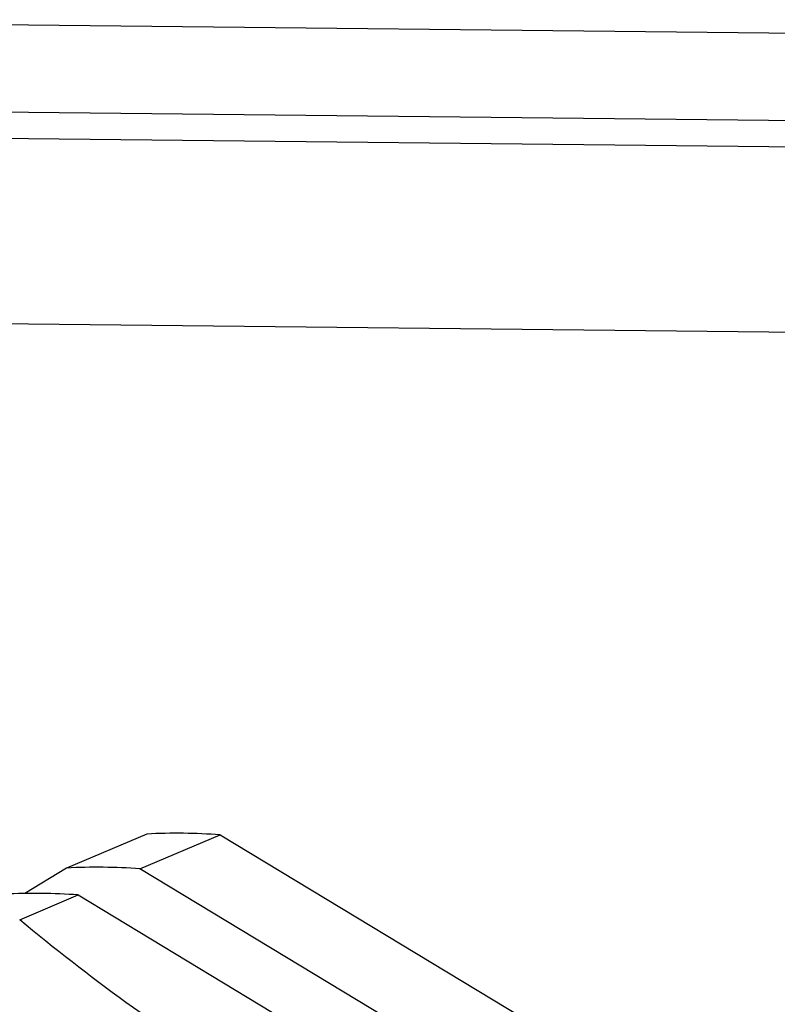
# Model space of a CAD drawing. Header units: millimetres. Extents: x 0 to 420, y 0 to 297.
# Tile 20 of 53: x 168 to 175, y 80 to 89. Entities that reach past the tile are written whole.
import ezdxf

# ---------------------------------------------------------------- set-up
doc = ezdxf.new("R2010")
doc.units = ezdxf.units.MM
doc.header["$LTSCALE"] = 23.1
doc.layers.add('COMPONENTS', color=7, linetype='CONTINUOUS')

msp = doc.modelspace()

# ---------------------------------------------------------------- linework, layer by layer
at = {"layer": 'COMPONENTS', "color": 7, "linetype": 'CONTINUOUS'}
for p, q in [((192.1261, 88.68376), (163.89369, 88.98957)), ((163.83943, 88.22258), (192.09454, 87.91652)), ((161.88646, 88.01022), (193.68685, 87.66576)), ((193.76594, 86.02658), (161.78946, 86.37295)), ((169.36837, 81.80197), (168.66016, 81.502)), ((169.30812, 81.49498), (170.01632, 81.79495)), ((170.01632, 81.79495), (174.51131, 79.07938)), ((168.66016, 81.502), (168.29277, 81.27703)), ((173.80311, 78.77942), (169.30812, 81.49498)), ((168.24677, 81.04544), (168.76335, 81.26424)), ((168.76335, 81.26424), (173.25833, 78.54868))]:
    msp.add_line(p, q, dxfattribs=at)
for centre in [(169.6344, 76.44842), (168.92619, 76.14846), (168.38142, 75.91772)]:
    msp.add_arc(centre, 5.36015, 85.914019, 92.84478, dxfattribs=at)
msp.add_open_spline([(172.74175, 78.32988), (171.89773, 78.70525), (170.67504, 79.3122), (169.20735, 80.27938), (168.55059, 80.79169), (168.24677, 81.04544)], degree=3, knots=[0, 0, 0, 0, 0.5260983, 0.7745462, 1, 1, 1, 1], dxfattribs=at)

doc.saveas('drawing.dxf')
